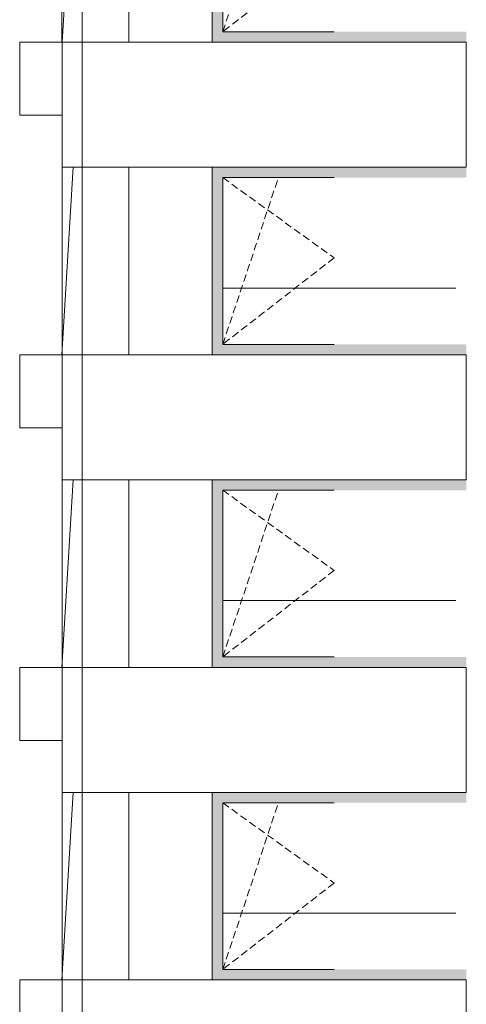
# Model space of a CAD drawing. Header units: millimetres. Extents: x -2957 to 755902, y -5565 to 302042.
# Tile 16 of 65: x 24026 to 28316, y 29826 to 39276. Entities that reach past the tile are written whole.
import ezdxf

# ---------------------------------------------------------------- set-up
doc = ezdxf.new("R2010")
doc.units = ezdxf.units.MM
doc.header["$MEASUREMENT"] = 0
doc.header["$XCLIPFRAME"] = 0
doc.linetypes.add('OO_EOIAAY', pattern=[105.833361, 70.555568, -35.277793])
doc.layers.add('0_Ном._пера__1', color=7, linetype='Continuous', lineweight=0)
doc.layers.add('0_Ном._пера__120', color=7, linetype='Continuous', lineweight=0)
doc.layers.add('0_Ном._пера__161', color=7, linetype='Continuous', lineweight=13, true_color=0x6a6a6a)
picture_1 = doc.add_image_def('image2.png', size_in_pixel=(725, 814))
picture_2 = doc.add_image_def('image3.png', size_in_pixel=(734, 827))
picture_3 = doc.add_image_def('image4.png', size_in_pixel=(729, 823))

msp = doc.modelspace()

# ---------------------------------------------------------------- hatches: boundary and pattern name
at = {"layer": '0_Ном._пера__161', "linetype": 'Continuous', "lineweight": 0, "true_color": 0x696969}
for points in [[(25876.222, 40759.999), (25876.222, 39159.999), (25976.2, 39159.999), (25976.2, 40759.999)], [(25876.222, 39159.999), (25876.222, 39059.999), (28315.988, 39059.999), (28315.988, 39159.999), (28216.2, 39159.999), (27146.2, 39159.999), (27046.2, 39159.999), (25976.2, 39159.999)], [(25876.222, 37759.999), (25976.2, 37759.999), (27046.2, 37759.999), (27146.2, 37759.999), (28216.2, 37759.999), (28315.988, 37759.999), (28315.988, 37859.999), (25876.222, 37859.999)], [(25876.222, 37759.999), (25876.222, 36159.999), (25976.2, 36159.999), (25976.2, 37759.999)], [(25876.222, 36159.999), (25876.222, 36059.999), (28315.988, 36059.999), (28315.988, 36159.999), (28216.2, 36159.999), (27146.2, 36159.999), (27046.2, 36159.999), (25976.2, 36159.999)], [(25876.222, 34759.999), (25976.2, 34759.999), (27046.2, 34759.999), (27146.2, 34759.999), (28216.2, 34759.999), (28315.988, 34759.999), (28315.988, 34859.999), (25876.222, 34859.999)], [(25876.222, 34759.999), (25876.222, 33159.999), (25976.2, 33159.999), (25976.2, 34759.999)], [(25876.222, 33159.999), (25876.222, 33059.999), (28315.988, 33059.999), (28315.988, 33159.999), (28216.2, 33159.999), (27146.2, 33159.999), (27046.2, 33159.999), (25976.2, 33159.999)], [(25876.222, 31759.999), (25976.2, 31759.999), (27046.2, 31759.999), (27146.2, 31759.999), (28216.2, 31759.999), (28315.988, 31759.999), (28315.988, 31859.999), (25876.222, 31859.999)], [(25876.222, 31759.999), (25876.222, 30159.999), (25976.2, 30159.999), (25976.2, 31759.999)], [(25876.222, 30159.999), (25876.222, 30059.999), (28315.988, 30059.999), (28315.988, 30159.999), (28216.2, 30159.999), (27146.2, 30159.999), (27046.2, 30159.999), (25976.2, 30159.999)]]:
    msp.add_hatch(color=251, dxfattribs=at).paths.add_polyline_path(points)

# ---------------------------------------------------------------- linework, layer by layer
at = {"layer": '0_Ном._пера__1', "color": 7, "linetype": 'Continuous', "lineweight": 0}
for p, q in [((24542.902, 40860), (24434.026, 39060)), ((25875.988, 40859.999), (25875.988, 39059.999)), ((24025.875, 38359.275), (24025.875, 39059.275)), ((24025.875, 39059.275), (24432.564, 39059.275)), ((24025.875, 38359.275), (24432.564, 38359.275)), ((24540.863, 37860), (24431.987, 36060)), ((25875.988, 37859.999), (25875.988, 36059.999)), ((25976.2, 36700), (28215.752, 36700)), ((24025.875, 35359.275), (24025.875, 36059.275)), ((24025.875, 36059.275), (24432.564, 36059.275)), ((24025.875, 35359.275), (24432.564, 35359.275)), ((24540.863, 34860), (24431.987, 33060)), ((25875.988, 34859.999), (25875.988, 33059.999)), ((25976.2, 33700), (28215.752, 33700)), ((24025.875, 32359.275), (24025.875, 33059.275)), ((24025.875, 33059.275), (24432.564, 33059.275)), ((24025.875, 32359.275), (24432.564, 32359.275)), ((24540.863, 31860), (24431.987, 30060)), ((25875.988, 31859.999), (25875.988, 30059.999)), ((25976.2, 30700), (28215.752, 30700)), ((24025.875, 29359.275), (24025.875, 30059.275)), ((24025.875, 30059.275), (24432.564, 30059.275))]:
    msp.add_line(p, q, dxfattribs=at)
for points in [[(24625.583, 40860), (25075.853, 40860), (25075.853, 39060), (24625.583, 39060)], [(24432.564, 39059.275), (24625.583, 39059.275), (24625.583, 37860), (24432.564, 37860)], [(24625.583, 39059.275), (28315.91, 39059.275), (28315.91, 37860), (24625.583, 37860)], [(24625.583, 37860), (25075.853, 37860), (25075.853, 36060), (24625.583, 36060)], [(24432.564, 36059.275), (24625.583, 36059.275), (24625.583, 34860), (24432.564, 34860)], [(24625.583, 36059.275), (28315.91, 36059.275), (28315.91, 34859.999), (24625.583, 34859.999)], [(24625.583, 34860), (25075.853, 34860), (25075.853, 33060), (24625.583, 33060)], [(24432.564, 33059.275), (24625.583, 33059.275), (24625.583, 31860), (24432.564, 31860)], [(24625.583, 33059.275), (28315.91, 33059.275), (28315.91, 31860), (24625.583, 31860)], [(24625.583, 31860), (25075.853, 31860), (25075.853, 30060), (24625.583, 30060)], [(24432.564, 30059.275), (24625.583, 30059.275), (24625.583, 28860), (24432.564, 28860)], [(24625.583, 30059.275), (28315.91, 30059.275), (28315.91, 28860), (24625.583, 28860)]]:
    msp.add_lwpolyline(points, close=True, dxfattribs=at)
at = {"layer": '0_Ном._пера__120', "color": 7, "linetype": 'Continuous', "lineweight": 0}
for p, q in [((25976.2, 40759.999), (25976.2, 39159.999)), ((25976.2, 39159.999), (27046.2, 39159.999)), ((25976.2, 37759.999), (25976.2, 36159.999)), ((27046.2, 37759.999), (25976.2, 37759.999)), ((25976.2, 36159.999), (27046.2, 36159.999)), ((25976.2, 34759.999), (25976.2, 33159.999)), ((27046.2, 34759.999), (25976.2, 34759.999)), ((25976.2, 33159.999), (27046.2, 33159.999)), ((25976.2, 31759.999), (25976.2, 30159.999)), ((27046.2, 31759.999), (25976.2, 31759.999)), ((25976.2, 30159.999), (27046.2, 30159.999))]:
    msp.add_line(p, q, dxfattribs=at)
at = {"layer": '0_Ном._пера__120', "color": 7, "linetype": 'OO_EOIAAY', "lineweight": 0}
for p, q in [((25976.2, 39159.999), (26511.2, 40759.999)), ((27046.2, 39989.804), (25976.2, 39159.999)), ((25976.2, 36159.999), (26511.2, 37759.999)), ((25976.2, 37759.999), (27046.2, 36989.804)), ((27046.2, 36989.804), (25976.2, 36159.999)), ((25976.2, 33159.999), (26511.2, 34759.999)), ((25976.2, 34759.999), (27046.2, 33989.804)), ((27046.2, 33989.804), (25976.2, 33159.999)), ((25976.2, 30159.999), (26511.2, 31759.999)), ((25976.2, 31759.999), (27046.2, 30989.804)), ((27046.2, 30989.804), (25976.2, 30159.999))]:
    msp.add_line(p, q, dxfattribs=at)

# ---------------------------------------------------------------- pictures from other files: only their frames are drawn
at = {"linetype": 'Continuous', "lineweight": 0}
image = msp.add_image(picture_3, insert=(24432.293, 39060), size_in_units=(643.56, 1800), dxfattribs=at)
image.set_boundary_path([(-0.5, -0.5), (728.5, 822.5)])
image = msp.add_image(picture_3, insert=(24432.564, 37859.999), size_in_units=(3883.188, 1199.276), dxfattribs=at)
image.set_boundary_path([(-0.5, -0.5), (728.5, 822.5)])
image = msp.add_image(picture_1, insert=(24625.583, 37859.997), size_in_units=(193.019, 1800.721), rotation=180, dxfattribs=at)
image.set_boundary_path([(-0.5, -0.5), (724.5, 813.5)])
image = msp.add_image(picture_1, insert=(25075.853, 37860), size_in_units=(450, 1800), rotation=180, dxfattribs=at)
image.set_boundary_path([(-0.5, -0.5), (724.5, 813.5)])
image = msp.add_image(picture_2, insert=(28315.853, 36059.999), size_in_units=(3883.407, 1200), rotation=180, dxfattribs=at)
image.set_boundary_path([(-0.5, -0.5), (733.5, 826.5)])
image = msp.add_image(picture_1, insert=(24625.583, 34859.997), size_in_units=(193.019, 1800.721), rotation=180, dxfattribs=at)
image.set_boundary_path([(-0.5, -0.5), (724.5, 813.5)])
image = msp.add_image(picture_1, insert=(25075.853, 34860), size_in_units=(450, 1800), rotation=180, dxfattribs=at)
image.set_boundary_path([(-0.5, -0.5), (724.5, 813.5)])
image = msp.add_image(picture_2, insert=(28315.853, 33059.999), size_in_units=(3883.407, 1200), rotation=180, dxfattribs=at)
image.set_boundary_path([(-0.5, -0.5), (733.5, 826.5)])
image = msp.add_image(picture_1, insert=(24625.583, 31859.997), size_in_units=(193.019, 1800.721), rotation=180, dxfattribs=at)
image.set_boundary_path([(-0.5, -0.5), (724.5, 813.5)])
image = msp.add_image(picture_1, insert=(25075.853, 31860), size_in_units=(450, 1800), rotation=180, dxfattribs=at)
image.set_boundary_path([(-0.5, -0.5), (724.5, 813.5)])
image = msp.add_image(picture_2, insert=(28315.853, 30059.999), size_in_units=(3883.407, 1200), rotation=180, dxfattribs=at)
image.set_boundary_path([(-0.5, -0.5), (733.5, 826.5)])

doc.saveas('drawing.dxf')
